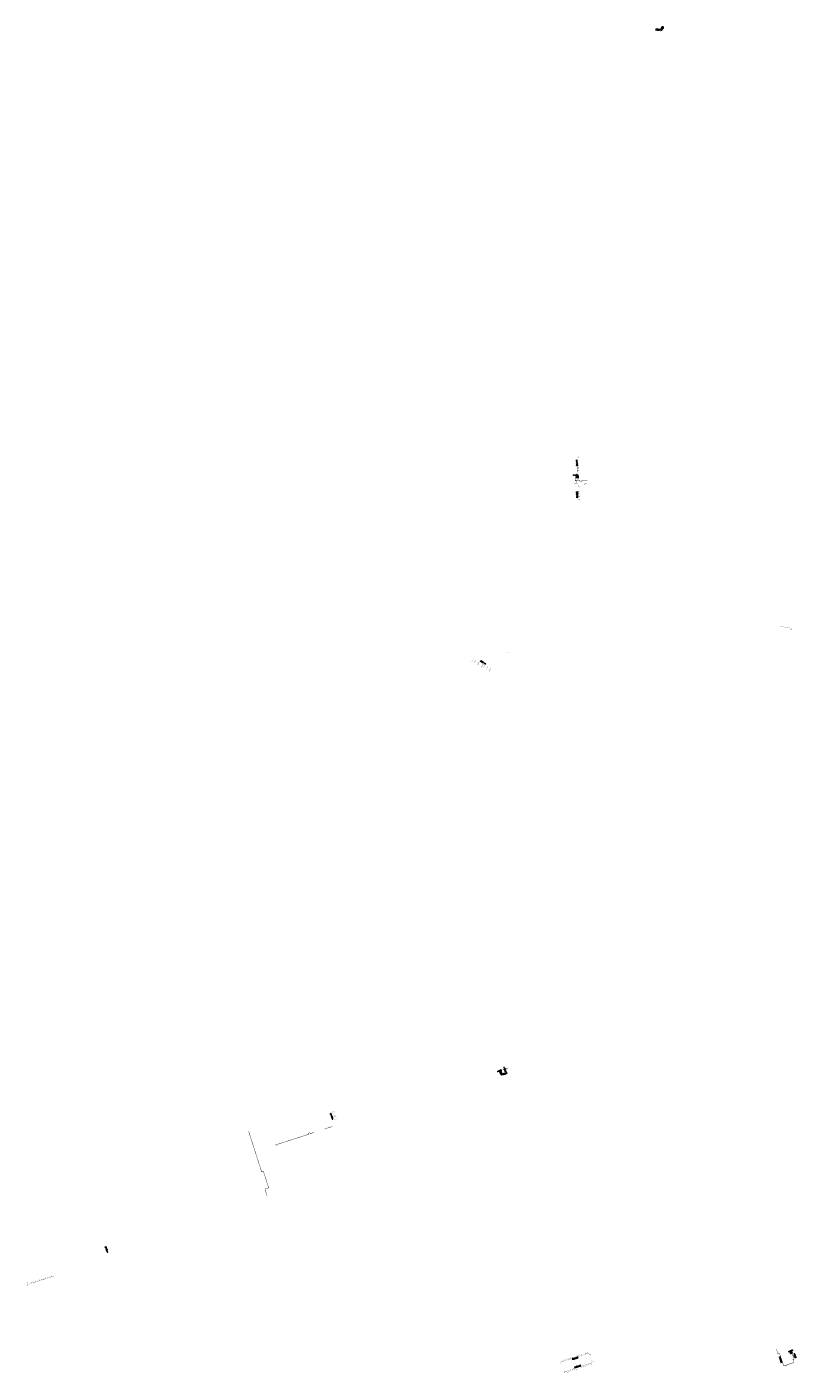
# Model space of a CAD drawing. Header units: millimetres. Extents: x 113746317 to 118488970, y 484514119 to 489241169.
# Tile 1 of 4: x 113746317 to 115892307, y 485486488 to 489241169. Entities that reach past the tile are written whole.
import ezdxf
from ezdxf.enums import TextEntityAlignment as Align

# ---------------------------------------------------------------- set-up
doc = ezdxf.new("R2010")
doc.units = ezdxf.units.MM
doc.header["$LTSCALE"] = 200
for name, color, linetype in [('WP-C-afsluiter', 8, 'Continuous'), ('WP-C-kast', 8, 'Continuous'), ('WP-C-kastWM', 8, 'Continuous'), ('WP-I-info', 7, 'Continuous'), ('WP-L-plantrace', 8, 'Continuous')]:
    doc.layers.add(name, color=color, linetype=linetype)
doc.styles.add('DIN17', font='romans.shx', dxfattribs={"width": 0.9})

# ---------------------------------------------------------------- blocks, each defined once
blk = doc.blocks.new('LR-afs')
at = {"color": 0, "lineweight": -3, "const_width": 0.7}
blk.add_lwpolyline([(0, -1.5), (0, 1.5)], dxfattribs=at)
at = {"color": 7, "linetype": 'ByBlock', "lineweight": -2, "style": 'DIN17', "width": 0.9}
blk.add_attdef('*1', text='', height=2.5, dxfattribs=at).set_placement((0, 5), align=Align.MIDDLE)
at = {"color": 0, "linetype": 'ByBlock', "lineweight": -2, "style": 'DIN17', "width": 0.3, "flags": 1}
for tag, p in [('*2', (2.5, 1.5)), ('VERTR', (-7.5, -5)), ('BORDL', (-7.5, -10)), ('DEKM', (-7.5, -7.5)), ('FABR', (-7.5, -2.5)), ('OPBLEN', (-2.5, -5)), ('PDATUM', (-2.5, -7.5)), ('BORDX', (-2.5, -10)), ('TYPE', (-2.5, -2.5)), ('OPBOUW', (2.5, -2.5)), ('HULPST', (2.5, -5)), ('BORDY', (2.5, -10)), ('OPM', (2.5, -7.5)), ('VERLSP', (7.5, -5)), ('BEDIEN', (7.5, -2.5)), ('BORDZ', (7.5, -10)), ('BORD', (7.5, -7.5))]:
    blk.add_attdef(tag, text='', height=1.8, dxfattribs=at).set_placement(p, align=Align.MIDDLE)
blk = doc.blocks.new('LR-LT25')
at = {"color": 7, "linetype": 'ByBlock', "lineweight": -3, "style": 'DIN17', "width": 0.9}
blk.add_attdef('*1', text='', height=2.5, dxfattribs=at).set_placement((0, 3), align=Align.MIDDLE)
blk = doc.blocks.new('LR-KASTWM')
at = {"color": 0, "linetype": 'ByBlock', "lineweight": -3}
blk.add_lwpolyline([(-2, 2), (2, 2), (2, -2), (-2, -2)], close=True, dxfattribs=at)
at = {"color": 0}
blk.add_solid([(-2, -2), (0, -2), (-2, 2), (0, 2)], dxfattribs=at)
at = {"color": 7, "linetype": 'ByBlock', "lineweight": -3, "style": 'DIN17', "width": 0.7}
for tag, p in [('*1', (0, 5)), ('*2', (0, -5))]:
    blk.add_attdef(tag, text='', height=2.5, dxfattribs=at).set_placement(p, align=Align.MIDDLE)
at = {"color": 0, "linetype": 'ByBlock', "lineweight": -2, "style": 'DIN17', "width": 0.3, "flags": 1}
for tag, p in [('OCODE', (4.5, 1.2)), ('NCODE', (9.5, 1.2)), ('BC', (14.5, 1.2)), ('RK', (19.5, 1.2)), ('ST', (4.5, -1.2)), ('VCODE', (9.5, -1.2)), ('NIVO', (14.5, -1.2)), ('IMM', (19.5, -1.2))]:
    blk.add_attdef(tag, text='', height=1.8, dxfattribs=at).set_placement(p, align=Align.MIDDLE)
blk = doc.blocks.new('LR-kast')
at = {"color": 0, "linetype": 'ByBlock', "lineweight": -3}
blk.add_lwpolyline([(-2.5, 2), (2.5, 2), (2.5, -2), (-2.5, -2)], close=True, dxfattribs=at)
at = {"color": 7, "linetype": 'ByBlock', "lineweight": -3, "style": 'DIN17', "width": 0.7}
for tag, p in [('*1', (0, 5)), ('*2', (0, -5))]:
    blk.add_attdef(tag, text='', height=2.5, dxfattribs=at).set_placement(p, align=Align.MIDDLE)
at = {"color": 0, "linetype": 'ByBlock', "lineweight": -2, "style": 'DIN17', "width": 0.3, "flags": 1}
for tag, p in [('OCODE', (5, 1.2)), ('NCODE', (10, 1.2)), ('BC', (15, 1.2)), ('RK', (20, 1.2)), ('ST', (5, -1.2)), ('VCODE', (10, -1.2)), ('NIVO', (15, -1.2)), ('IMM', (20, -1.2))]:
    blk.add_attdef(tag, text='', height=1.8, dxfattribs=at).set_placement(p, align=Align.MIDDLE)

msp = doc.modelspace()

# ---------------------------------------------------------------- linework, layer by layer
at = {"layer": 'WP-L-plantrace'}
for points, const_width in [([(115515139, 489227289), (115515176, 489231001), (115519713, 489230988), (115519726, 489236245)], 400), ([(115286337, 488042423), (115285971, 488043597), (115282778, 488043522), (115283309, 488019669), (115282410, 488012966), (115282817, 487989992), (115285037, 487990032), (115285185, 487984868), (115285189, 487983504), (115284404, 487983502), (115284502, 487979950), (115282084, 487979933)], 400), ([(115286032, 488042036), (115285802, 488041099), (115282857, 488041023)], 400), ([(115282415, 488012324), (115285737, 488012428), (115286703, 488012317)], 400), ([(115282520, 488008616), (115284678, 488008642), (115285617, 488008527)], 400), ([(115282590, 488002889), (115285942, 488002975), (115286888, 488002846)], 400), ([(115283123, 488026486), (115286522, 488026571), (115286658, 488025326)], 400), ([(115283237, 488023931), (115286309, 488024040), (115286387, 488024910)], 400), ([(115280069, 487987061), (115275262, 487986941), (115275446, 487975160), (115278020, 487975210), (115278146, 487968774), (115273795, 487968668)], 400), ([(115285755, 487968899), (115278958, 487968701), (115278792, 487976037), (115276276, 487975961), (115276110, 487986173), (115280085, 487986251)], 400), ([(115280268, 487983020), (115276999, 487982939), (115277163, 487976859), (115289077, 487977083), (115289151, 487974564), (115309784, 487975037)], 1000), ([(115280101, 487985441), (115281545, 487984786), (115285210, 487984924)], 400), ([(115282730, 487995288), (115286075, 487995334), (115287037, 487995220)], 400), ([(115285951, 487991432), (115284894, 487991530), (115282785, 487991492)], 400), ([(115290269, 487916675), (115289785, 487915365), (115288182, 487915189), (115285706, 487915206), (115284744, 487915187), (115283800, 487963160), (115285808, 487963142), (115285755, 487968899), (115294114, 487969086), (115294226, 487963435), (115302964, 487963608), (115302841, 487966619), (115308061, 487966738)], 400), ([(115287408, 487956927), (115287288, 487958227), (115283902, 487958178)], 400), ([(115283955, 487955915), (115287127, 487955977), (115287108, 487956540)], 400), ([(115284061, 487949315), (115287643, 487949307), (115289035, 487949563), (115289391, 487950075), (115289540, 487950956)], 400), ([(115284118, 487946034), (115285150, 487946075), (115287595, 487946276), (115288613, 487946176), (115289349, 487945511)], 400), ([(115284246, 487941086), (115287594, 487941094), (115287692, 487939872)], 400), ([(115284277, 487938818), (115287461, 487938881), (115287442, 487939444)], 400), ([(115284414, 487932199), (115287991, 487932216), (115289478, 487932487), (115289771, 487933125), (115289906, 487933850)], 400), ([(115284478, 487928995), (115286106, 487929043), (115287894, 487929231), (115288894, 487929083), (115289686, 487928387)], 400), ([(115284552, 487923963), (115287956, 487924030), (115288068, 487922734)], 400), ([(115284592, 487921682), (115287795, 487921744), (115287783, 487922347)], 400), ([(115847713, 487569159), (115877317, 487564488), (115880274, 487563985), (115879435, 487559056)], 400), ([(115877317, 487564488), (115876477, 487559559)], 400), ([(114987578, 487471791), (114989751, 487475387), (114992923, 487479314)], 400), ([(114992817, 487468732), (114997822, 487476153)], 400), ([(114994739, 487467543), (114996707, 487471660), (114998695, 487475585)], 400), ([(115003110, 487462647), (115006107, 487466978), (115008308, 487470286)], 400), ([(115005220, 487461551), (115007352, 487465864), (115008913, 487469970)], 400), ([(115089987, 487495545), (115085044, 487496184)], 400), ([(115013496, 487456753), (115018727, 487464259)], 400), ([(115015367, 487455574), (115017802, 487460937), (115019307, 487463961)], 400), ([(115020207, 487452699), (115024512, 487460774)], 400), ([(115028091, 487448743), (115031721, 487456966)], 400), ([(115034452, 487444978), (115037046, 487449083), (115039586, 487452523)], 400), ([(115036649, 487443615), (115040207, 487452254)], 400), ([(115066096, 486323924), (115065713, 486323810), (115066822, 486320390), (115085145, 486326152), (115082142, 486335458), (115089184, 486337673)], 1000), ([(114597136, 486214173), (114604178, 486216302)], 400), ([(114598216, 486210768), (114605275, 486212933)], 400), ([(114600385, 486203910), (114607425, 486206159)], 400), ([(114601528, 486200473), (114608533, 486202659)], 400), ([(114603690, 486193611), (114610733, 486195850)], 400), ([(114416605, 485979973), (114410240, 485999793), (114420805, 486003185), (114405891, 486049588), (114401142, 486048062), (114364579, 486161920)], 1000), ([(114547633, 486157813), (114536764, 486154320), (114535962, 486156814), (114532154, 486155591), (114533072, 486152734), (114438879, 486122468)], 1000), ([(114598078, 486174023), (114575879, 486166936)], 1000), ([(113973212, 485831469), (113971392, 485830882), (113967913, 485841178)], 400), ([(113823144, 485757446), (113802607, 485750853), (113779586, 485743463), (113747956, 485733310)], 400), ([(113770346, 485740497), (113769413, 485743648)], 400), ([(113770803, 485740765), (113769838, 485743784)], 400), ([(113775226, 485742064), (113774121, 485745281)], 400), ([(113775641, 485742307), (113774619, 485745438)], 400), ([(113781786, 485744180), (113780722, 485747235)], 400), ([(113782307, 485744447), (113781228, 485747440)], 400), ([(113786531, 485745703), (113785557, 485748738)], 400), ([(113786943, 485745931), (113786006, 485748850)], 400), ([(113792386, 485747635), (113791288, 485750612)], 400), ([(113792802, 485747812), (113791760, 485750796)], 400), ([(113799115, 485749743), (113798119, 485752803)], 400), ([(113799603, 485749889), (113798598, 485752999)], 400), ([(113803719, 485751273), (113802809, 485754362)], 400), ([(113804195, 485751469), (113803207, 485754456)], 400), ([(113810457, 485753436), (113809439, 485756605)], 400), ([(113810995, 485753666), (113809882, 485756755)], 400), ([(113815134, 485754874), (113814220, 485758074)], 400), ([(113815718, 485755182), (113814710, 485758221)], 400), ([(113746517, 485737791), (113746771, 485738184), (113747430, 485738443), (113749188, 485739119), (113749968, 485739418)], 400), ([(113747997, 485733182), (113746517, 485737791)], 400), ([(113747956, 485733310), (113749159, 485729561)], 400), ([(113758724, 485736830), (113757728, 485740125)], 400), ([(113759408, 485737097), (113758368, 485740360)], 400), ([(113763680, 485738357), (113762643, 485741648)], 400), ([(113764129, 485738623), (113763164, 485741822)], 400), ([(115234642, 485514082), (115236762, 485514761), (115235923, 485517383), (115313708, 485542298), (115315822, 485535698), (115318433, 485536534), (115319595, 485537296)], 400), ([(115237818, 485517867), (115237415, 485519125), (115237286, 485519791), (115237429, 485520488), (115237790, 485521038), (115238432, 485521481), (115239372, 485521875)], 400), ([(115242545, 485519442), (115242142, 485520700), (115242013, 485521366), (115242156, 485522063), (115242517, 485522613), (115243159, 485523056), (115244099, 485523450)], 400), ([(115243486, 485486688), (115245499, 485487333), (115244662, 485489947), (115322201, 485514784), (115320456, 485520230), (115324017, 485521370)], 400), ([(115247645, 485521015), (115247242, 485522273), (115247113, 485522939), (115247255, 485523636), (115247617, 485524186), (115248258, 485524629), (115249199, 485525023)], 400), ([(115252854, 485522683), (115252451, 485523941), (115252322, 485524606), (115252465, 485525304), (115252826, 485525853), (115253468, 485526296), (115254408, 485526691)], 400), ([(115257923, 485524368), (115257520, 485525626), (115257392, 485526292), (115257534, 485526989), (115257896, 485527539), (115258537, 485527982), (115259478, 485528376)], 400), ([(115263095, 485525961), (115262692, 485527219), (115262563, 485527885), (115262706, 485528582), (115263067, 485529132), (115263709, 485529574), (115264649, 485529969)], 400), ([(115268131, 485527653), (115267728, 485528912), (115267600, 485529577), (115267742, 485530274), (115268104, 485530824), (115268745, 485531267), (115269686, 485531661)], 400), ([(115273355, 485529311), (115272952, 485530569), (115272823, 485531235), (115272966, 485531932), (115273328, 485532482), (115273969, 485532925), (115274910, 485533319)], 400), ([(115278455, 485531119), (115278052, 485532377), (115277923, 485533043), (115278066, 485533740), (115278427, 485534290), (115279069, 485534733), (115280009, 485535127)], 400), ([(115283640, 485532605), (115283237, 485533863), (115283108, 485534529), (115283251, 485535226), (115283612, 485535776), (115284254, 485536219), (115285194, 485536613)], 400), ([(115288797, 485534257), (115288394, 485535515), (115288265, 485536181), (115288408, 485536878), (115288770, 485537428), (115289411, 485537871), (115290351, 485538265)], 400), ([(115293923, 485535899), (115293520, 485537157), (115293391, 485537823), (115293533, 485538520), (115293895, 485539070), (115294537, 485539512), (115295477, 485539907)], 400), ([(115299061, 485537544), (115298658, 485538803), (115298529, 485539468), (115298671, 485540166), (115299033, 485540715), (115299675, 485541158), (115300615, 485541553)], 400), ([(115304210, 485539244), (115303807, 485540503), (115303678, 485541168), (115303821, 485541866), (115304182, 485542415), (115304824, 485542858), (115305764, 485543253)], 400), ([(115309349, 485540890), (115308946, 485542149), (115308817, 485542814), (115308960, 485543512), (115309321, 485544061), (115309963, 485544504), (115310903, 485544899)], 400), ([(115315089, 485537905), (115319534, 485539345), (115320088, 485540010), (115320193, 485540692), (115320342, 485541576)], 400), ([(115321134, 485518121), (115325589, 485519547), (115326591, 485519671), (115327137, 485519462), (115327559, 485519116), (115328060, 485518447)], 400), ([(115838374, 485552194), (115837698, 485551957), (115841509, 485540663), (115845767, 485542100), (115857818, 485506393), (115862917, 485508114), (115863559, 485506220), (115866874, 485507342), (115866235, 485509234), (115886267, 485515994), (115883552, 485524040), (115886868, 485525160), (115881652, 485540629), (115878267, 485539525), (115877809, 485540930)], 1000), ([(115246489, 485490522), (115247067, 485488717), (115247533, 485488013), (115248098, 485487524), (115248903, 485487362), (115249995, 485487627)], 400), ([(115251484, 485492122), (115252063, 485490317), (115252529, 485489613), (115253094, 485489125), (115253899, 485488962), (115254991, 485489228)], 400), ([(115256654, 485493778), (115257232, 485491973), (115257698, 485491269), (115258263, 485490781), (115259068, 485490618), (115260160, 485490883)], 400), ([(115261739, 485495407), (115262317, 485493602), (115262783, 485492898), (115263348, 485492409), (115264153, 485492246), (115265245, 485492512)], 400), ([(115266903, 485497061), (115267481, 485495256), (115267948, 485494552), (115268513, 485494064), (115269318, 485493901), (115270410, 485494166)], 400), ([(115272046, 485498708), (115272624, 485496903), (115273090, 485496199), (115273655, 485495711), (115274460, 485495548), (115275552, 485495813)], 400), ([(115277190, 485500356), (115277768, 485498551), (115278235, 485497847), (115278800, 485497359), (115279605, 485497196), (115280697, 485497461)], 400), ([(115282301, 485501993), (115282879, 485500188), (115283345, 485499484), (115283910, 485498995), (115284715, 485498833), (115285807, 485499098)], 400), ([(115287452, 485503643), (115288030, 485501838), (115288496, 485501134), (115289061, 485500645), (115289866, 485500483), (115290958, 485500748)], 400), ([(115292646, 485505306), (115293224, 485503501), (115293690, 485502797), (115294255, 485502309), (115295060, 485502146), (115296152, 485502412)], 400), ([(115297854, 485506975), (115298432, 485505170), (115298898, 485504466), (115299463, 485503977), (115300268, 485503814), (115301360, 485504080)], 400), ([(115302964, 485508612), (115303543, 485506807), (115304009, 485506103), (115304574, 485505614), (115305379, 485505451), (115306471, 485505717)], 400), ([(115308079, 485510250), (115308657, 485508445), (115309123, 485507741), (115309689, 485507252), (115310493, 485507090), (115311585, 485507355)], 400), ([(115313083, 485511853), (115313661, 485510047), (115314127, 485509344), (115314692, 485508855), (115315497, 485508692), (115316589, 485508958)], 400), ([(115318357, 485513542), (115318935, 485511737), (115319401, 485511033), (115319967, 485510545), (115320771, 485510382), (115321863, 485510647)], 400)]:
    msp.add_lwpolyline(points, dxfattribs=dict(at, const_width=const_width))

# ---------------------------------------------------------------- block references
at = {"layer": 'WP-C-afsluiter'}
ref = msp.add_blockref('LR-afs', (115082710, 486333698), dxfattribs=dict(at, xscale=1000, yscale=1000, zscale=1000, rotation=287.8671680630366))
ref.add_attrib('*1', 'AF3575P', dxfattribs={"layer": '0', "color": 6, "linetype": 'ByBlock', "lineweight": -2, "height": 2500, "rotation": 287.867168, "style": 'DIN17', "width": 0.9}).set_placement((115079276, 486333006), align=Align.MIDDLE)
at = {"layer": 'WP-C-afsluiter', "xscale": 999.9999999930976, "yscale": 999.999999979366, "zscale": 999.9999999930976, "rotation": 19.90423154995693}
msp.add_blockref('LR-afs', (114443445, 486120878), dxfattribs=at)
at = {"layer": 'WP-C-afsluiter'}
ref = msp.add_blockref('LR-afs', (115884265, 485532878), dxfattribs=dict(at, xscale=1000, yscale=1000, zscale=1000, rotation=288.6352018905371))
ref.add_attrib('*1', 'AF3573P', dxfattribs={"layer": '0', "color": 6, "linetype": 'ByBlock', "lineweight": -2, "height": 2500, "rotation": 288.635202, "style": 'DIN17', "width": 0.9}).set_placement((115889003, 485534476), align=Align.MIDDLE)
at = {"layer": 'WP-C-kast'}
ref = msp.add_blockref('LR-kast', (115281972, 487986308), dxfattribs=dict(at, xscale=1000, yscale=1000, zscale=1000, rotation=1.118800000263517))
ref.add_attrib('*1', 'RK3915P', dxfattribs={"layer": '0', "color": 6, "linetype": 'ByBlock', "lineweight": -3, "height": 2500, "rotation": 1.1188, "style": 'DIN17', "width": 0.7}).set_placement((115276252, 487991058), align=Align.MIDDLE)
at = {"layer": 'WP-C-kastWM', "xscale": 999.9999999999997, "yscale": 999.9999999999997, "zscale": 999.9999999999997, "rotation": 359.5232532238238}
msp.add_blockref('LR-KASTWM', (115519753, 489239152), dxfattribs=at)
at = {"layer": 'WP-C-kastWM'}
ref = msp.add_blockref('LR-KASTWM', (115068064, 486325321), dxfattribs=dict(at, xscale=999.9999999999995, yscale=999.9999999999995, zscale=999.9999999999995, rotation=18.06659999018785))
ref.add_attrib('*1', 'IW3938P', dxfattribs={"layer": '0', "color": 6, "linetype": 'ByBlock', "lineweight": -3, "height": 2500, "rotation": 18.0666, "style": 'DIN17', "width": 0.7}).set_placement((115064727, 486329498), align=Align.MIDDLE)
ref = msp.add_blockref('LR-KASTWM', (115878402, 485543425), dxfattribs=dict(at, xscale=999.9999999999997, yscale=999.9999999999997, zscale=999.9999999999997, rotation=17.81781436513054))
ref.add_attrib('*1', 'IW3927P', dxfattribs={"layer": '0', "color": 6, "linetype": 'ByBlock', "lineweight": -3, "height": 2500, "rotation": 17.817814, "style": 'DIN17', "width": 0.7}).set_placement((115876872, 485548185), align=Align.MIDDLE)
at = {"layer": 'WP-I-info'}
ref = msp.add_blockref('LR-LT25', (115515333, 489231444), dxfattribs=dict(at, xscale=1000, yscale=1000, zscale=1000, rotation=359.6270091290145))
ref.add_attrib('*1', '550024880', dxfattribs={"layer": '0', "color": 6, "linetype": 'ByBlock', "lineweight": -3, "height": 2500, "rotation": 359.627009, "style": 'DIN17', "width": 0.9}).set_placement((115509282, 489233538), align=Align.MIDDLE)
ref = msp.add_blockref('LR-LT25', (115277661, 488024907), dxfattribs=dict(at, xscale=1000, yscale=1000, zscale=1000, rotation=271.1188336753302))
ref.add_attrib('*1', '550031773', dxfattribs={"layer": '0', "color": 6, "linetype": 'ByBlock', "lineweight": -3, "height": 2500, "rotation": 271.118834, "style": 'DIN17', "width": 0.9}).set_placement((115280660, 488024965), align=Align.MIDDLE)
ref = msp.add_blockref('LR-LT25', (115278196, 487936394), dxfattribs=dict(at, xscale=1000, yscale=1000, zscale=1000, rotation=271.1188336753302))
ref.add_attrib('*1', '550031773', dxfattribs={"layer": '0', "color": 6, "linetype": 'ByBlock', "lineweight": -3, "height": 2500, "rotation": 271.118834, "style": 'DIN17', "width": 0.9}).set_placement((115281196, 487936452), align=Align.MIDDLE)
ref = msp.add_blockref('LR-LT25', (115003700, 487479595), dxfattribs=dict(at, xscale=1000, yscale=1000, zscale=1000, rotation=329.749137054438))
ref.add_attrib('*1', '550031213', dxfattribs={"layer": '0', "color": 6, "linetype": 'ByBlock', "lineweight": -3, "height": 2500, "rotation": 329.749137, "style": 'DIN17', "width": 0.9}).set_placement((115018983, 487468611), align=Align.MIDDLE)
ref = msp.add_blockref('LR-LT25', (115078282, 486318034), dxfattribs=dict(at, xscale=999.9999999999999, yscale=999.9999999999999, zscale=999.9999999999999, rotation=17.455))
ref.add_attrib('*1', '550032021', dxfattribs={"layer": '0', "color": 6, "linetype": 'ByBlock', "lineweight": -3, "height": 2500, "rotation": 17.455, "style": 'DIN17', "width": 0.9}).set_placement((115077382, 486320896), align=Align.MIDDLE)
ref = msp.add_blockref('LR-LT25', (114575938, 486175979), dxfattribs=dict(at, xscale=1000, yscale=1000, zscale=1000, rotation=51.67981659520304))
ref.add_attrib('*1', '550027220', dxfattribs={"layer": '0', "color": 6, "linetype": 'ByBlock', "lineweight": -3, "height": 2500, "rotation": 287.895572, "style": 'DIN17', "width": 0.9}).set_placement((114596668, 486202671), align=Align.MIDDLE)
ref = msp.add_blockref('LR-LT25', (113957868, 485817596), dxfattribs=dict(at, xscale=1000, yscale=1000, zscale=1000, rotation=5.703570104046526))
ref.add_attrib('*1', '550025614', dxfattribs={"layer": '0', "color": 6, "linetype": 'ByBlock', "lineweight": -3, "height": 2500, "rotation": 287.868027, "style": 'DIN17', "width": 0.9}).set_placement((113968630, 485831107), align=Align.MIDDLE)
ref = msp.add_blockref('LR-LT25', (115262264, 485524507), dxfattribs=dict(at, xscale=999.9999999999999, yscale=999.9999999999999, zscale=999.9999999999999, rotation=17.76069173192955))
ref.add_attrib('*1', '550032300', dxfattribs={"layer": '0', "color": 6, "linetype": 'ByBlock', "lineweight": -3, "height": 2500, "rotation": 17.760692, "style": 'DIN17', "width": 0.9}).set_placement((115275753, 485527542), align=Align.MIDDLE)
ref = msp.add_blockref('LR-LT25', (115846426, 485522722), dxfattribs=dict(at, xscale=1000, yscale=1000, zscale=1000, rotation=287.5547979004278))
ref.add_attrib('*1', '550031992', dxfattribs={"layer": '0', "color": 6, "linetype": 'ByBlock', "lineweight": -3, "height": 2500, "rotation": 287.554798, "style": 'DIN17', "width": 0.9}).set_placement((115849286, 485523626), align=Align.MIDDLE)
ref = msp.add_blockref('LR-LT25', (115269517, 485501864), dxfattribs=dict(at, xscale=1000, yscale=1000, zscale=1000, rotation=17.76069173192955))
ref.add_attrib('*1', '550032300', dxfattribs={"layer": '0', "color": 6, "linetype": 'ByBlock', "lineweight": -3, "height": 2500, "rotation": 17.760692, "style": 'DIN17', "width": 0.9}).set_placement((115283006, 485504899), align=Align.MIDDLE)

doc.saveas('drawing.dxf')
